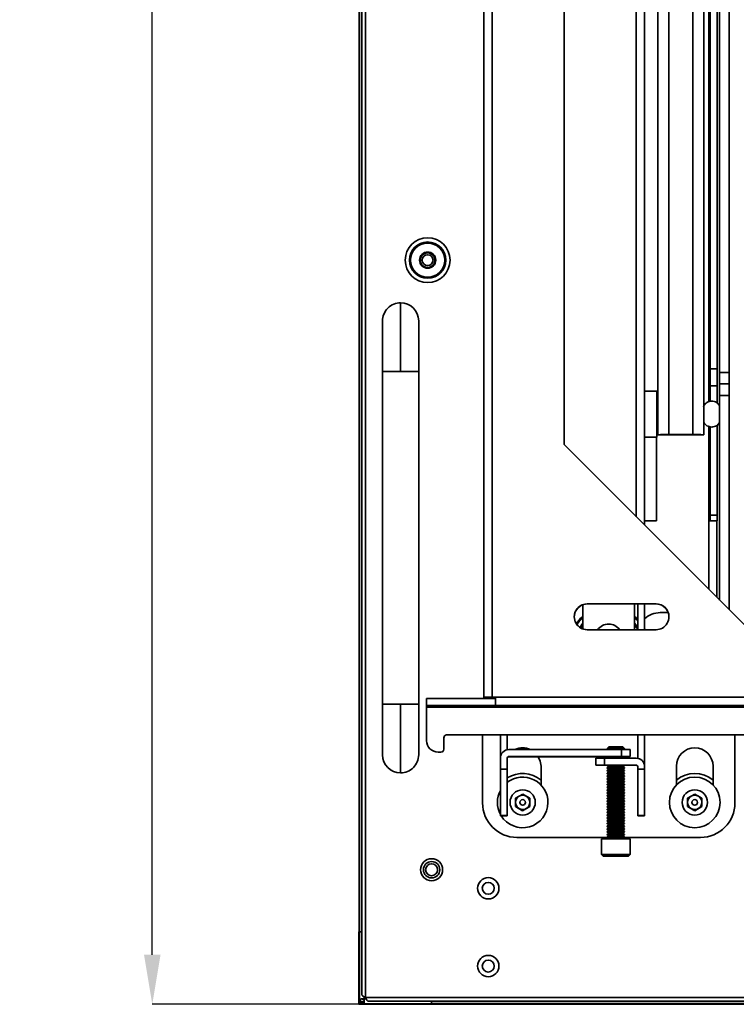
# Model space of a CAD drawing. Header units: millimetres. Extents: x 1 to 1119, y -1 to 863.
# Tile 15 of 211: x 145 to 211, y 240 to 331. Entities that reach past the tile are written whole.
import ezdxf

# ---------------------------------------------------------------- set-up
doc = ezdxf.new("R2010")
doc.units = ezdxf.units.MM
doc.header["$PDSIZE"] = -1
doc.styles.add('SLDTEXTSTYLE0', font='meiryo.ttc', dxfattribs={"width": 0.605})
doc.dimstyles.new('SLDDIMSTYLE0', dxfattribs={"dimtxt": 5.650301, "dimasz": 4.572, "dimexe": 0, "dimexo": 0.0625, "dimgap": 1.412575, "dimtad": 0, "dimtih": 1, "dimtoh": 1, "dimlfac": 3, "dimrnd": 1e-09, "dimzin": 12, "dimdsep": 46, "dimtxsty": 'SLDTEXTSTYLE0', "dimsah": 1, "dimcen": 0.09, "dimadec": 0, "dimazin": 3, "dimtfac": 1, "dimtofl": 0, "dimtmove": 0, "dimatfit": 3, "dimfxl": 1, "dimfrac": 2, "dimtolj": 1, "dimtzin": 12, "dimarcsym": 0})

# ---------------------------------------------------------------- blocks, each defined once
blk = doc.blocks.new('*D25')
at = {"color": 0, "linetype": 'Continuous', "lineweight": -2}
for p, q in [((175.949, 467.035), (156.933, 467.035)), ((156.933, 462.463), (156.933, 363.339)), ((156.933, 244.381), (156.933, 343.505)), ((175.949, 239.809), (156.933, 239.809))]:
    blk.add_line(p, q, dxfattribs=at)
at = {"color": 0}
for points in [[(157.695, 462.463), (156.171, 462.463), (156.933, 467.035)], [(156.171, 244.381), (157.695, 244.381), (156.933, 239.809)]]:
    blk.add_solid(points, dxfattribs=at)
at = {"layer": 'Defpoints', "color": 0}
for p in [(176.011, 467.035), (156.933, 239.809), (176.011, 239.809)]:
    blk.add_point(p, dxfattribs=at)
at = {"color": 0, "lineweight": 18, "insert": (156.933, 361.926), "char_height": 5.6503, "attachment_point": 2, "style": 'SLDTEXTSTYLE0'}
blk.add_mtext('\\A1;681.2\\P(26.82)', dxfattribs=at)

msp = doc.modelspace()

# ---------------------------------------------------------------- linework, layer by layer
at = {"color": 7, "linetype": 'Continuous', "lineweight": 35}
for p, q in [((176.2759, 466.1729), (176.2759, 240.671)), ((176.6093, 240.4353), (176.6093, 466.4086)), ((176.011, 246.5018), (176.011, 460.3416)), ((176.0576, 460.3416), (176.0576, 246.5018)), ((187.5308, 268.1187), (187.5308, 445.9158)), ((188.2903, 445.9202), (188.2903, 268.1231)), ((202.3474, 430.0417), (202.3474, 283.9979)), ((194.9392, 291.406), (194.9392, 422.6372)), ((204.5851, 399.2166), (204.5851, 292.3254)), ((206.7865, 399.2166), (206.7865, 292.3254)), ((203.5691, 292.3224), (203.5691, 352.9604)), ((207.8025, 292.3224), (207.8025, 352.9604)), ((208.3994, 348.06), (208.3994, 298.4066)), ((209.0318, 348.06), (209.0318, 298.4066)), ((209.267, 298.0594), (209.267, 348.0474)), ((210.1526, 298.0594), (210.1526, 348.0474)), ((179.8426, 304.4753), (179.8426, 298.1419)), ((178.176, 298.1419), (178.176, 267.4753)), ((181.5093, 267.4753), (181.5093, 298.1419)), ((208.3994, 298.4066), (209.0318, 298.4066)), ((208.3994, 298.4066), (208.3994, 296.8191)), ((209.0318, 298.4066), (209.0318, 296.8191)), ((210.1526, 298.0594), (209.267, 298.0594)), ((209.267, 297.0011), (209.267, 298.0594)), ((210.1526, 297.0011), (210.1526, 298.0594)), ((210.1526, 297.0011), (209.267, 297.0011)), ((209.267, 295.9428), (209.267, 297.0011)), ((210.1526, 295.9428), (210.1526, 297.0011)), ((203.4904, 296.3407), (202.3474, 296.3407)), ((203.4904, 292.1074), (203.4904, 296.3407)), ((208.3994, 296.8191), (209.0318, 296.8191)), ((208.3994, 296.8191), (208.3994, 295.4011)), ((209.0318, 296.8191), (209.0318, 295.2621)), ((209.267, 295.9428), (210.1526, 295.9428)), ((209.267, 295.0547), (209.267, 295.9428)), ((210.1526, 276.1928), (210.1526, 295.9428)), ((203.5691, 295.0178), (203.4904, 295.0178)), ((203.4904, 293.4303), (203.5691, 293.4303)), ((207.8063, 293.5559), (207.8063, 293.5619)), ((209.0318, 293.1919), (209.0318, 284.9129)), ((209.267, 277.0784), (209.267, 293.3966)), ((203.5691, 292.3224), (203.5691, 292.3157)), ((204.1195, 292.3157), (204.1195, 292.3224)), ((206.7865, 292.3254), (204.5851, 292.3254)), ((204.5851, 292.3238), (206.7865, 292.3238)), ((206.7865, 292.3143), (204.5851, 292.3143)), ((204.5851, 292.3126), (206.7865, 292.3126)), ((207.2522, 292.3224), (207.2522, 292.3157)), ((207.8025, 292.3157), (207.8025, 292.3224)), ((208.3994, 293.0496), (208.3994, 284.9129)), ((211.8725, 274.473), (194.9392, 291.406)), ((202.3474, 292.1074), (203.4904, 292.1074)), ((203.4392, 284.3837), (203.4392, 292.1074)), ((202.3474, 284.3837), (203.4392, 284.3837)), ((208.2724, 284.3837), (208.3994, 284.3837)), ((208.2724, 284.3837), (208.2724, 278.073)), ((208.3994, 284.9129), (209.0318, 284.9129)), ((208.3994, 284.9129), (208.3994, 284.3837)), ((208.3994, 284.3837), (209.0318, 284.3837)), ((209.0318, 284.9129), (209.0318, 284.3837)), ((196.6589, 274.4088), (196.6589, 276.6502)), ((197.0558, 276.7219), (203.4058, 276.7219)), ((197.0558, 276.7183), (197.0558, 276.7219)), ((197.0558, 276.7183), (203.4058, 276.7183)), ((201.4214, 276.7183), (201.4214, 274.3407)), ((201.7149, 274.3407), (201.7149, 276.7183)), ((202.3474, 274.3407), (202.3474, 276.7183)), ((203.4058, 276.7219), (203.4058, 276.7183)), ((204.531, 275.917), (203.8026, 275.917)), ((196.4488, 274.5071), (196.6589, 274.7816)), ((203.4058, 274.3407), (197.0558, 274.3407)), ((201.7149, 274.5724), (201.4214, 274.9408)), ((182.2392, 267.9917), (188.5892, 267.9917)), ((182.2392, 267.9917), (182.2392, 267.3593)), ((187.5308, 268.1079), (187.5308, 268.1187)), ((187.5308, 268.1079), (188.1633, 268.1079)), ((188.1633, 268.1079), (188.1633, 268.1187)), ((188.5892, 268.1231), (188.2903, 268.1231)), ((188.2903, 268.1195), (188.5892, 268.1195)), ((188.5892, 267.3593), (188.5892, 268.1231)), ((188.5892, 268.1231), (247.8558, 268.1231)), ((179.8426, 267.4753), (179.8426, 261.1419)), ((182.2392, 267.3593), (188.5892, 267.3593)), ((182.2392, 267.3428), (182.2392, 267.3593)), ((247.8558, 267.3428), (182.2392, 267.3428)), ((182.2392, 267.3428), (182.2392, 267.2151)), ((182.2392, 267.2151), (247.8558, 267.2151)), ((182.2392, 264.1121), (182.2392, 267.2151)), ((247.8558, 267.3593), (188.5892, 267.3593)), ((183.8267, 264.3767), (183.8267, 263.3183)), ((212.1413, 264.6412), (184.0912, 264.6412)), ((184.0912, 264.6376), (184.0912, 264.6412)), ((212.1413, 264.6376), (184.0912, 264.6376)), ((187.3984, 258.372), (187.3984, 264.6376)), ((189.0518, 264.6376), (189.0518, 262.5291)), ((189.6842, 264.6376), (189.6842, 263.2779)), ((201.7149, 262.4841), (201.7149, 264.6376)), ((202.3474, 261.7354), (202.3474, 264.6376)), ((210.6818, 264.6376), (210.6818, 258.372)), ((182.2392, 264.1121), (182.2392, 264.1085)), ((183.8267, 263.3147), (183.8267, 263.3183)), ((189.8112, 263.2886), (200.2307, 263.2886)), ((199.0547, 263.5335), (198.904, 263.3827)), ((198.904, 263.3827), (199.0384, 263.2886)), ((200.2307, 262.6561), (200.2307, 263.2886)), ((200.4992, 263.3827), (200.3484, 263.5335)), ((200.3647, 263.2885), (200.4992, 263.3827)), ((201.0245, 263.284), (201.0245, 262.6516)), ((183.2975, 263.0538), (183.5621, 263.0538)), ((183.2975, 263.0538), (183.2975, 263.0501)), ((183.5621, 263.0501), (183.2975, 263.0501)), ((183.5621, 263.0538), (183.5621, 263.0501)), ((189.0518, 262.5291), (189.0518, 261.4708)), ((189.6842, 262.5291), (189.6842, 261.4708)), ((189.8112, 262.6561), (200.2307, 262.6561)), ((189.8112, 262.6379), (189.8112, 262.6561)), ((198.8972, 262.6379), (189.8112, 262.6379)), ((197.8495, 261.8578), (197.8495, 262.4903)), ((198.6432, 262.4948), (198.6432, 261.8624)), ((198.6432, 262.4948), (201.5879, 262.4948)), ((198.8972, 262.647), (198.8972, 262.6184)), ((198.8973, 262.6184), (199.0547, 262.5082)), ((199.0547, 262.5082), (199.0356, 262.4948)), ((200.3484, 262.5082), (200.5059, 262.6184)), ((200.3675, 262.4948), (200.3484, 262.5082)), ((200.5059, 262.6184), (200.5059, 262.647)), ((201.0245, 262.6516), (201.0245, 262.6425)), ((189.0518, 261.4708), (189.6842, 261.4708)), ((189.0518, 261.4708), (189.0518, 257.2133)), ((189.6842, 261.4708), (189.6842, 257.2133)), ((192.7959, 261.7553), (192.7959, 260.0273)), ((197.8495, 261.8487), (197.8495, 261.8578)), ((198.6432, 261.8624), (201.5879, 261.8624)), ((198.9047, 261.8442), (198.6432, 261.8442)), ((198.8972, 261.8583), (198.8972, 261.8495)), ((198.8972, 261.6289), (198.8972, 261.5931)), ((198.8973, 261.8494), (199.0547, 261.7392)), ((199.0547, 261.7392), (198.8973, 261.629)), ((198.8973, 261.5931), (199.0547, 261.4829)), ((199.0547, 261.4829), (198.8973, 261.3726)), ((200.0984, 261.8588), (199.3047, 261.8588)), ((200.3484, 261.7392), (200.5059, 261.8494)), ((200.5059, 261.629), (200.3484, 261.7392)), ((200.3484, 261.4829), (200.5059, 261.5931)), ((200.5059, 261.3726), (200.3484, 261.4829)), ((201.5879, 261.8442), (200.4984, 261.8442)), ((200.5059, 261.8495), (200.5059, 261.8583)), ((200.5059, 261.5931), (200.5059, 261.6289)), ((201.5879, 261.8624), (201.5879, 261.8442)), ((201.7149, 261.4708), (201.7149, 261.7354)), ((201.7149, 257.2133), (201.7149, 261.4708)), ((201.7149, 261.4708), (202.3474, 261.4708)), ((202.3474, 261.7354), (202.3474, 261.4708)), ((202.3474, 257.2133), (202.3474, 261.4708)), ((205.2843, 260.0273), (205.2843, 261.7553)), ((208.6709, 261.7553), (208.6709, 260.0273)), ((198.8972, 261.3726), (198.8972, 261.3368)), ((198.8972, 261.1163), (198.8972, 261.0805)), ((198.8972, 260.8599), (198.8972, 260.8242)), ((198.8972, 260.6036), (198.8972, 260.5678)), ((198.8973, 261.3368), (199.0547, 261.2265)), ((199.0547, 261.2266), (198.8973, 261.1163)), ((198.8973, 261.0804), (199.0547, 260.9702)), ((199.0547, 260.9702), (198.8973, 260.86)), ((198.8973, 260.8241), (199.0547, 260.7139)), ((199.0547, 260.7139), (198.8973, 260.6037)), ((198.8973, 260.5678), (199.0547, 260.4576)), ((200.3484, 261.2265), (200.5059, 261.3368)), ((200.5059, 261.1163), (200.3484, 261.2266)), ((200.3484, 260.9702), (200.5059, 261.0804)), ((200.5059, 260.86), (200.3484, 260.9702)), ((200.3484, 260.7139), (200.5059, 260.8241)), ((200.5059, 260.6037), (200.3484, 260.7139)), ((200.3484, 260.4576), (200.5059, 260.5678)), ((200.5059, 261.3368), (200.5059, 261.3726)), ((200.5059, 261.0805), (200.5059, 261.1163)), ((200.5059, 260.8242), (200.5059, 260.8599)), ((200.5059, 260.5678), (200.5059, 260.6036)), ((198.8972, 260.3473), (198.8972, 260.3115)), ((198.8972, 260.091), (198.8972, 260.0552)), ((198.8972, 259.8347), (198.8972, 259.7989)), ((199.0547, 260.4576), (198.8973, 260.3473)), ((198.8973, 260.3115), (199.0547, 260.2012)), ((199.0547, 260.2013), (198.8973, 260.091)), ((198.8973, 260.0551), (199.0547, 259.9449)), ((199.0547, 259.9449), (198.8973, 259.8347)), ((198.8973, 259.7988), (199.0547, 259.6886)), ((199.0547, 259.6886), (198.8973, 259.5784)), ((200.5059, 260.3473), (200.3484, 260.4576)), ((200.3484, 260.2012), (200.5059, 260.3115)), ((200.5059, 260.091), (200.3484, 260.2013)), ((200.3484, 259.9449), (200.5059, 260.0551)), ((200.5059, 259.8347), (200.3484, 259.9449)), ((200.3484, 259.6886), (200.5059, 259.7988)), ((200.5059, 259.5784), (200.3484, 259.6886)), ((200.5059, 260.3115), (200.5059, 260.3473)), ((200.5059, 260.0552), (200.5059, 260.091)), ((200.5059, 259.7989), (200.5059, 259.8347)), ((190.4395, 258.0464), (190.4458, 258.8084)), ((190.4458, 258.8084), (191.1089, 259.184)), ((191.1089, 259.184), (191.7658, 258.7975)), ((191.7658, 258.7975), (191.7594, 258.0354)), ((198.8972, 259.5783), (198.8972, 259.5425)), ((198.8972, 259.322), (198.8972, 259.2862)), ((198.8972, 259.0657), (198.8972, 259.0299)), ((198.8972, 258.8094), (198.8972, 258.7736)), ((198.8973, 259.5425), (199.0547, 259.4323)), ((199.0547, 259.4323), (198.8973, 259.322)), ((198.8973, 259.2862), (199.0547, 259.1759)), ((199.0547, 259.176), (198.8973, 259.0657)), ((198.8973, 259.0299), (199.0547, 258.9196)), ((199.0547, 258.9197), (198.8973, 258.8094)), ((198.8973, 258.7735), (199.0547, 258.6633)), ((200.3484, 259.4323), (200.5059, 259.5425)), ((200.5059, 259.322), (200.3484, 259.4323)), ((200.3484, 259.1759), (200.5059, 259.2862)), ((200.5059, 259.0657), (200.3484, 259.176)), ((200.3484, 258.9196), (200.5059, 259.0299)), ((200.5059, 258.8094), (200.3484, 258.9197)), ((200.3484, 258.6633), (200.5059, 258.7735)), ((200.5059, 259.5425), (200.5059, 259.5783)), ((200.5059, 259.2862), (200.5059, 259.322)), ((200.5059, 259.0299), (200.5059, 259.0657)), ((200.5059, 258.7736), (200.5059, 258.8094)), ((206.3145, 258.0464), (206.3208, 258.8084)), ((206.3208, 258.8084), (206.9839, 259.184)), ((206.9839, 259.184), (207.6407, 258.7975)), ((207.6407, 258.7975), (207.6344, 258.0354)), ((191.0963, 257.6599), (190.4395, 258.0464)), ((191.7594, 258.0354), (191.0963, 257.6599)), ((198.8972, 258.553), (198.8972, 258.5172)), ((198.8972, 258.2967), (198.8972, 258.2609)), ((198.8972, 258.0404), (198.8972, 258.0046)), ((199.0547, 258.6633), (198.8973, 258.5531)), ((198.8973, 258.5172), (199.0547, 258.407)), ((199.0547, 258.407), (198.8973, 258.2967)), ((198.8973, 258.2609), (199.0547, 258.1506)), ((199.0547, 258.1507), (198.8973, 258.0404)), ((198.8973, 258.0046), (199.0547, 257.8943)), ((199.0547, 257.8944), (198.8973, 257.7841)), ((200.5059, 258.5531), (200.3484, 258.6633)), ((200.3484, 258.407), (200.5059, 258.5172)), ((200.5059, 258.2967), (200.3484, 258.407)), ((200.3484, 258.1506), (200.5059, 258.2609)), ((200.5059, 258.0404), (200.3484, 258.1507)), ((200.3484, 257.8943), (200.5059, 258.0046)), ((200.5059, 257.7841), (200.3484, 257.8944)), ((200.5059, 258.5172), (200.5059, 258.553)), ((200.5059, 258.2609), (200.5059, 258.2967)), ((200.5059, 258.0046), (200.5059, 258.0404)), ((206.9713, 257.6599), (206.3145, 258.0464)), ((207.6344, 258.0354), (206.9713, 257.6599)), ((189.6842, 257.2133), (189.0518, 257.2133)), ((189.0518, 257.2133), (189.0518, 257.1981)), ((189.0518, 257.1981), (189.6842, 257.1981)), ((189.6842, 257.2133), (189.6842, 257.1981)), ((198.8972, 257.7841), (198.8972, 257.7483)), ((198.8972, 257.5277), (198.8972, 257.4919)), ((198.8972, 257.2714), (198.8972, 257.2356)), ((198.8972, 257.0151), (198.8972, 256.9793)), ((198.8973, 257.7482), (199.0547, 257.638)), ((199.0547, 257.638), (198.8973, 257.5278)), ((198.8973, 257.4919), (199.0547, 257.3817)), ((199.0547, 257.3817), (198.8973, 257.2715)), ((198.8973, 257.2356), (199.0547, 257.1254)), ((199.0547, 257.1254), (198.8973, 257.0151)), ((198.8973, 256.9793), (199.0547, 256.869)), ((200.3484, 257.638), (200.5059, 257.7482)), ((200.5059, 257.5278), (200.3484, 257.638)), ((200.3484, 257.3817), (200.5059, 257.4919)), ((200.5059, 257.2715), (200.3484, 257.3817)), ((200.3484, 257.1254), (200.5059, 257.2356)), ((200.5059, 257.0151), (200.3484, 257.1254)), ((200.3484, 256.869), (200.5059, 256.9793)), ((200.5059, 257.7483), (200.5059, 257.7841)), ((200.5059, 257.4919), (200.5059, 257.5277)), ((200.5059, 257.2356), (200.5059, 257.2714)), ((200.5059, 256.9793), (200.5059, 257.0151)), ((202.3474, 257.2133), (201.7149, 257.2133)), ((201.7149, 257.1981), (201.7149, 257.2133)), ((201.7149, 257.1981), (202.3474, 257.1981)), ((202.3474, 257.1981), (202.3474, 257.2133)), ((198.8972, 256.7588), (198.8972, 256.723)), ((198.8972, 256.5024), (198.8972, 256.4666)), ((198.8972, 256.2461), (198.8972, 256.2103)), ((198.8972, 255.9898), (198.8972, 255.954)), ((199.0547, 256.8691), (198.8973, 256.7588)), ((198.8973, 256.7229), (199.0547, 256.6127)), ((199.0547, 256.6127), (198.8973, 256.5025)), ((198.8973, 256.4666), (199.0547, 256.3564)), ((199.0547, 256.3564), (198.8973, 256.2462)), ((198.8973, 256.2103), (199.0547, 256.1001)), ((199.0547, 256.1001), (198.8973, 255.9898)), ((200.5059, 256.7588), (200.3484, 256.8691)), ((200.3484, 256.6127), (200.5059, 256.7229)), ((200.5059, 256.5025), (200.3484, 256.6127)), ((200.3484, 256.3564), (200.5059, 256.4666)), ((200.5059, 256.2462), (200.3484, 256.3564)), ((200.3484, 256.1001), (200.5059, 256.2103)), ((200.5059, 255.9898), (200.3484, 256.1001)), ((200.5059, 256.723), (200.5059, 256.7588)), ((200.5059, 256.4666), (200.5059, 256.5024)), ((200.5059, 256.2103), (200.5059, 256.2461)), ((200.5059, 255.954), (200.5059, 255.9898)), ((198.8972, 255.197), (190.5734, 255.197)), ((198.8889, 255.1418), (198.9093, 255.1187)), ((198.8972, 255.7335), (198.8972, 255.6977)), ((198.8972, 255.4771), (198.8972, 255.4413)), ((198.8972, 255.2208), (198.8972, 255.1855)), ((198.8973, 255.954), (199.0547, 255.8437)), ((199.0547, 255.8438), (198.8973, 255.7335)), ((198.8973, 255.6976), (199.0547, 255.5874)), ((199.0547, 255.5874), (198.8973, 255.4772)), ((198.8973, 255.4413), (199.0547, 255.3311)), ((199.0547, 255.3311), (198.8973, 255.2209)), ((200.3484, 255.8437), (200.5059, 255.954)), ((200.5059, 255.7335), (200.3484, 255.8438)), ((200.3484, 255.5874), (200.5059, 255.6976)), ((200.5059, 255.4772), (200.3484, 255.5874)), ((200.3484, 255.3311), (200.5059, 255.4413)), ((200.5059, 255.2209), (200.3484, 255.3311)), ((200.5057, 255.1256), (200.5142, 255.1418)), ((200.5059, 255.6977), (200.5059, 255.7335)), ((200.5059, 255.4413), (200.5059, 255.4771)), ((200.5059, 255.1855), (200.5059, 255.2208)), ((207.5068, 255.197), (200.5059, 255.197)), ((198.3786, 255.0669), (198.3786, 253.6192)), ((201.0245, 253.6192), (201.0245, 255.0669)), ((198.3787, 253.6191), (198.5395, 253.4583)), ((199.0399, 253.4605), (199.7016, 253.4627)), ((199.0399, 253.4561), (199.0399, 253.4605)), ((199.7016, 253.4539), (199.0399, 253.4561)), ((199.7016, 253.4627), (200.3632, 253.4605)), ((199.7016, 253.4539), (199.7016, 253.4627)), ((200.3632, 253.4561), (199.7016, 253.4539)), ((200.3632, 253.4605), (200.3632, 253.4561)), ((200.8636, 253.4583), (201.0245, 253.6191)), ((175.9843, 240.2567), (175.9843, 246.5018)), ((176.0376, 246.5018), (176.0376, 240.2742)), ((176.1624, 246.5018), (176.0376, 246.5018)), ((176.1624, 246.5018), (176.2759, 246.4805)), ((175.9843, 240.2567), (176.011, 240.2567)), ((176.011, 239.8356), (175.9843, 239.8356)), ((176.0113, 239.8353), (176.0113, 239.8086)), ((176.0376, 240.2742), (176.1957, 240.3018)), ((176.1009, 240.2852), (176.1009, 239.9253)), ((176.1009, 239.9253), (176.4614, 239.9253)), ((176.1526, 240.0453), (176.1526, 240.2932)), ((176.1526, 240.0453), (176.4779, 240.0453)), ((176.1957, 240.3018), (176.6624, 240.3018)), ((176.4329, 239.8353), (176.4329, 239.8086)), ((182.6779, 239.8086), (176.4329, 239.8086)), ((176.4779, 240.0201), (176.4503, 239.8619)), ((176.4503, 239.8619), (182.6779, 239.8619)), ((176.4779, 240.4867), (176.4779, 240.0201)), ((579.0159, 240.4353), (176.6093, 240.4353)), ((176.845, 240.1019), (578.7802, 240.1019)), ((182.6779, 239.9867), (182.6563, 240.1019)), ((182.6779, 239.8619), (182.6779, 239.9867)), ((347.6026, 239.8819), (182.6779, 239.8819)), ((347.6043, 239.8353), (182.6779, 239.8353))]:
    msp.add_line(p, q, dxfattribs=at)
at = {"color": 8, "linetype": 'Continuous', "lineweight": 35}
for p, q in [((201.5879, 429.2823), (201.5879, 284.7574)), ((208.2724, 351.7576), (208.2724, 295.3692)), ((178.176, 298.1419), (179.8426, 298.1419)), ((179.8426, 298.1419), (181.5093, 298.1419)), ((207.8063, 294.1322), (207.8006, 294.1286)), ((204.5851, 292.3143), (204.5851, 292.3238)), ((206.7865, 292.3143), (206.7865, 292.3238)), ((208.2724, 293.0789), (208.2724, 284.3837)), ((209.013, 277.3324), (209.013, 284.3837)), ((179.8426, 267.4753), (178.176, 267.4753)), ((181.5093, 267.4753), (179.8426, 267.4753))]:
    msp.add_line(p, q, dxfattribs=at)
at = {"color": 7, "linetype": 'Continuous', "lineweight": 35, "flags": 128}
for points in [[(196.0681, 274.9292), (196.0376, 274.9763), (195.9439, 275.1057)], [(196.6589, 275.4398), (196.3113, 275.0875), (196.1017, 274.8191)], [(201.7149, 275.149), (201.6274, 275.2428), (201.4214, 275.4398)], [(196.6589, 274.9408), (196.4844, 274.7354), (196.3602, 274.565)], [(201.4214, 274.7816), (201.5084, 274.6754), (201.7149, 274.3777)], [(200.4992, 263.3827), (200.4992, 263.3827), (200.4385, 263.3844), (200.2656, 263.3859), (200.0068, 263.3869), (199.7016, 263.3873), (199.3963, 263.3869), (199.1376, 263.3859), (198.9647, 263.3844), (198.9039, 263.3827), (198.904, 263.3827)], [(192.7959, 261.7553), (192.7274, 262.2323), (192.5477, 262.6379)], [(200.5059, 262.6184), (200.4447, 262.6202), (200.2703, 262.6217), (200.0094, 262.6227), (199.7016, 262.623), (199.3938, 262.6227), (199.1328, 262.6217), (198.9585, 262.6202), (198.8972, 262.6184), (198.8973, 262.6184)], [(199.3047, 261.8588), (198.9348, 261.8584), (198.6212, 261.8572), (198.4116, 261.8554), (198.338, 261.8533), (198.4116, 261.8512), (198.6212, 261.8494), (198.8989, 261.8483)], [(200.5059, 261.8495), (200.4447, 261.8512), (200.2703, 261.8527), (200.0094, 261.8537), (199.7016, 261.8541), (199.3938, 261.8537), (199.1328, 261.8527), (198.9585, 261.8512), (198.8972, 261.8495), (198.8973, 261.8494)], [(200.5059, 261.5931), (200.4447, 261.5949), (200.2703, 261.5964), (200.0094, 261.5974), (199.7016, 261.5977), (199.3938, 261.5974), (199.1328, 261.5964), (198.9585, 261.5949), (198.8972, 261.5931), (198.8973, 261.5931)], [(200.5042, 261.8483), (200.782, 261.8494), (200.9915, 261.8512), (201.0651, 261.8533), (200.9915, 261.8554), (200.782, 261.8572), (200.4684, 261.8584), (200.0984, 261.8588)], [(200.5059, 261.3368), (200.4447, 261.3386), (200.2703, 261.3401), (200.0094, 261.3411), (199.7016, 261.3414), (199.3938, 261.3411), (199.1328, 261.3401), (198.9585, 261.3386), (198.8972, 261.3368), (198.8973, 261.3368)], [(200.5059, 261.0805), (200.4447, 261.0822), (200.2703, 261.0837), (200.0094, 261.0847), (199.7016, 261.0851), (199.3938, 261.0847), (199.1328, 261.0837), (198.9585, 261.0822), (198.8972, 261.0805), (198.8973, 261.0804)], [(200.5059, 260.8242), (200.4447, 260.8259), (200.2703, 260.8274), (200.0094, 260.8284), (199.7016, 260.8288), (199.3938, 260.8284), (199.1328, 260.8274), (198.9585, 260.8259), (198.8972, 260.8242), (198.8973, 260.8241)], [(200.5059, 260.5678), (200.4447, 260.5696), (200.2703, 260.5711), (200.0094, 260.5721), (199.7016, 260.5724), (199.3938, 260.5721), (199.1328, 260.5711), (198.9585, 260.5696), (198.8972, 260.5678), (198.8973, 260.5678)], [(200.5059, 260.3115), (200.4447, 260.3133), (200.2703, 260.3148), (200.0094, 260.3158), (199.7016, 260.3161), (199.3938, 260.3158), (199.1328, 260.3148), (198.9585, 260.3133), (198.8972, 260.3115), (198.8973, 260.3115)], [(200.5059, 260.0552), (200.4447, 260.057), (200.2703, 260.0584), (200.0094, 260.0594), (199.7016, 260.0598), (199.3938, 260.0594), (199.1328, 260.0584), (198.9585, 260.057), (198.8972, 260.0552), (198.8973, 260.0551)], [(200.5059, 259.7989), (200.4447, 259.8006), (200.2703, 259.8021), (200.0094, 259.8031), (199.7016, 259.8035), (199.3938, 259.8031), (199.1328, 259.8021), (198.9585, 259.8006), (198.8972, 259.7989), (198.8973, 259.7988)], [(200.5059, 259.5425), (200.4447, 259.5443), (200.2703, 259.5458), (200.0094, 259.5468), (199.7016, 259.5471), (199.3938, 259.5468), (199.1328, 259.5458), (198.9585, 259.5443), (198.8972, 259.5425), (198.8973, 259.5425)], [(200.5059, 259.2862), (200.4447, 259.288), (200.2703, 259.2895), (200.0094, 259.2905), (199.7016, 259.2908), (199.3938, 259.2905), (199.1328, 259.2895), (198.9585, 259.288), (198.8972, 259.2862), (198.8973, 259.2862)], [(200.5059, 259.0299), (200.4447, 259.0317), (200.2703, 259.0331), (200.0094, 259.0341), (199.7016, 259.0345), (199.3938, 259.0341), (199.1328, 259.0331), (198.9585, 259.0317), (198.8972, 259.0299), (198.8973, 259.0299)], [(200.5059, 258.7736), (200.4447, 258.7753), (200.2703, 258.7768), (200.0094, 258.7778), (199.7016, 258.7782), (199.3938, 258.7778), (199.1328, 258.7768), (198.9585, 258.7753), (198.8972, 258.7736), (198.8973, 258.7735)], [(200.5059, 258.5172), (200.4447, 258.519), (200.2703, 258.5205), (200.0094, 258.5215), (199.7016, 258.5218), (199.3938, 258.5215), (199.1328, 258.5205), (198.9585, 258.519), (198.8972, 258.5172), (198.8973, 258.5172)], [(200.5059, 258.2609), (200.4447, 258.2627), (200.2703, 258.2642), (200.0094, 258.2652), (199.7016, 258.2655), (199.3938, 258.2652), (199.1328, 258.2642), (198.9585, 258.2627), (198.8972, 258.2609), (198.8973, 258.2609)], [(200.5059, 258.0046), (200.4447, 258.0064), (200.2703, 258.0079), (200.0094, 258.0088), (199.7016, 258.0092), (199.3938, 258.0088), (199.1328, 258.0079), (198.9585, 258.0064), (198.8972, 258.0046), (198.8973, 258.0046)], [(200.5059, 257.7483), (200.4447, 257.75), (200.2703, 257.7515), (200.0094, 257.7525), (199.7016, 257.7529), (199.3938, 257.7525), (199.1328, 257.7515), (198.9585, 257.75), (198.8972, 257.7483), (198.8973, 257.7482)], [(200.5059, 257.4919), (200.4447, 257.4937), (200.2703, 257.4952), (200.0094, 257.4962), (199.7016, 257.4966), (199.3938, 257.4962), (199.1328, 257.4952), (198.9585, 257.4937), (198.8972, 257.4919), (198.8973, 257.4919)], [(200.5059, 257.2356), (200.4447, 257.2374), (200.2703, 257.2389), (200.0094, 257.2399), (199.7016, 257.2402), (199.3938, 257.2399), (199.1328, 257.2389), (198.9585, 257.2374), (198.8972, 257.2356), (198.8973, 257.2356)], [(200.5059, 256.9793), (200.4447, 256.9811), (200.2703, 256.9826), (200.0094, 256.9835), (199.7016, 256.9839), (199.3938, 256.9835), (199.1328, 256.9826), (198.9585, 256.9811), (198.8972, 256.9793), (198.8973, 256.9793)], [(200.5059, 256.723), (200.4447, 256.7247), (200.2703, 256.7262), (200.0094, 256.7272), (199.7016, 256.7276), (199.3938, 256.7272), (199.1328, 256.7262), (198.9585, 256.7247), (198.8972, 256.723), (198.8973, 256.7229)], [(200.5059, 256.4666), (200.4447, 256.4684), (200.2703, 256.4699), (200.0094, 256.4709), (199.7016, 256.4713), (199.3938, 256.4709), (199.1328, 256.4699), (198.9585, 256.4684), (198.8972, 256.4666), (198.8973, 256.4666)], [(200.5059, 256.2103), (200.4447, 256.2121), (200.2703, 256.2136), (200.0094, 256.2146), (199.7016, 256.2149), (199.3938, 256.2146), (199.1328, 256.2136), (198.9585, 256.2121), (198.8972, 256.2103), (198.8973, 256.2103)], [(200.5059, 255.954), (200.4447, 255.9558), (200.2703, 255.9573), (200.0094, 255.9583), (199.7016, 255.9586), (199.3938, 255.9583), (199.1328, 255.9573), (198.9585, 255.9558), (198.8972, 255.954), (198.8973, 255.954)], [(200.5059, 255.6977), (200.4447, 255.6994), (200.2703, 255.7009), (200.0094, 255.7019), (199.7016, 255.7023), (199.3938, 255.7019), (199.1328, 255.7009), (198.9585, 255.6994), (198.8972, 255.6977), (198.8973, 255.6976)], [(200.5059, 255.4413), (200.4447, 255.4431), (200.2703, 255.4446), (200.0094, 255.4456), (199.7016, 255.446), (199.3938, 255.4456), (199.1328, 255.4446), (198.9585, 255.4431), (198.8972, 255.4413), (198.8973, 255.4413)], [(200.8636, 253.4583), (200.8007, 253.4604), (200.6186, 253.4624), (200.3372, 253.4639), (199.9868, 253.4647), (199.6056, 253.4649), (199.2348, 253.4644), (198.9145, 253.4632), (198.6796, 253.4615), (198.5554, 253.4594), (198.5554, 253.4572), (198.6796, 253.4551), (198.9145, 253.4534), (199.2348, 253.4522), (199.6056, 253.4517), (199.9868, 253.4518), (200.3372, 253.4527), (200.6186, 253.4542), (200.8007, 253.4561), (200.8636, 253.4583)], [(176.327, 240.3018), (176.3967, 240.2227), (176.4779, 240.1514)]]:
    msp.add_lwpolyline(points, dxfattribs=at)
at = {"color": 7, "linetype": 'Continuous', "lineweight": 35}
for centre, radius in [((182.3359, 308.4119), 2.0667), ((182.3359, 308.4119), 1.6747), ((182.3359, 308.4119), 1.5768), ((182.3359, 308.4119), 0.75), ((182.3359, 308.4119), 0.5), ((206.9776, 258.4219), 2.3333), ((191.1026, 258.4219), 1.1667), ((206.9776, 258.4219), 1.1667), ((191.1026, 258.4219), 0.2583), ((206.9776, 258.4219), 0.2583), ((182.7026, 252.2119), 1.0167), ((182.7026, 252.2119), 0.7562), ((182.7026, 252.2119), 0.55), ((187.9276, 250.5019), 0.9833), ((187.9276, 250.5019), 0.55), ((187.9276, 243.3353), 0.9833), ((187.9276, 243.3353), 0.55)]:
    msp.add_circle(centre, radius, dxfattribs=at)
for centre, radius, start, end in [((179.8426, 302.8086), 1.6667, 90, 180.019558), ((179.8426, 302.8086), 1.6667, 0.018976, 90), ((204.3309, 208.4538), 83.872, 89.826351, 90.520423), ((204.3309, 376.1843), 83.872, 269.479577, 270.173649), ((204.4689, 253.8453), 38.4787, 89.826862, 90.520266), ((204.4689, 330.7928), 38.4787, 269.479734, 270.173138), ((207.0407, 208.4538), 83.872, 89.479577, 90.173649), ((206.9027, 253.8415), 38.4825, 89.479768, 90.173104), ((207.0407, 376.1843), 83.872, 269.826351, 270.520423), ((206.9027, 330.7966), 38.4825, 269.826896, 270.520232), ((197.0558, 275.5313), 1.1906, 89.999084, 270.000916), ((197.0558, 275.5277), 1.1906, 89.998339, 180.000705), ((203.4058, 275.5313), 1.1906, 269.999403, 90.000597), ((203.4058, 275.5276), 1.1906, 0.001705, 89.999251), ((199.0401, 272.742), 3.7042, 141.489983, 143.695425), ((199.0401, 272.742), 3.7042, 139.601695, 141.489983), ((199.0401, 272.742), 3.7042, 139.039173, 139.601695), ((199.0401, 272.742), 3.7042, 137.150885, 139.039173), ((199.0401, 272.742), 3.7042, 131.489983, 137.150885), ((199.0401, 272.742), 3.7042, 129.601695, 131.489983), ((199.0401, 272.742), 3.7042, 49.039173, 49.601695), ((199.0401, 272.742), 3.7042, 47.150885, 49.039173), ((199.0401, 272.742), 3.7042, 44.409897, 47.150885), ((203.8026, 273.8004), 2.1167, 90, 133.432537), ((199.0401, 273.5887), 1.27, 36.307148, 143.692852), ((199.0401, 272.742), 3.7042, 25.250052, 27.150885), ((188.1, 235.0542), 33.0694, 89.670313, 90.986201), ((188.258, 262.655), 5.4646, 89.661366, 90.992975), ((184.0912, 264.3766), 0.2646, 90.002302, 179.997698), ((184.0912, 264.373), 0.2646, 89.999245, 179.998603), ((183.2975, 264.1121), 1.0583, 179.999323, 270.000677), ((183.2975, 264.1084), 1.0583, 179.99932, 270.001218), ((183.5621, 263.3184), 0.2646, 270.002302, 359.997698), ((183.5621, 263.3147), 0.2646, 269.998021, 359.999827), ((189.8112, 262.5291), 0.7595, 90.000937, 179.998314), ((191.1026, 261.7553), 1.6933, 64.887666, 115.112334), ((199.7026, 217.8992), 45.6389, 89.18924, 90.8134), ((200.4291, 228.6488), 34.6403, 89.015123, 90.328026), ((206.9776, 261.7553), 1.6933, 0, 180), ((179.8426, 262.8086), 1.6667, 180.018976, 270), ((179.8426, 262.8086), 1.6667, 270, 0.018976), ((189.8112, 262.5291), 0.127, 89.993451, 180.006549), ((189.8112, 262.5109), 0.127, 89.991587, 180.008413), ((198.4453, 227.7911), 34.7043, 89.673158, 90.983676), ((199.5416, 233.7446), 28.7677, 89.681422, 90.96974), ((199.8615, 233.7433), 28.769, 89.030289, 90.318549), ((200.429, 227.9274), 34.7293, 89.017521, 90.327063), ((200.555, 288.2106), 25.5724, 269.889873, 271.051827), ((201.5879, 261.7353), 0.7595, 0.001686, 89.999063), ((198.4447, 227.2573), 34.6056, 89.67129, 90.985544), ((198.4449, 296.4868), 34.6432, 269.015169, 270.327997), ((199.7016, 214.4068), 47.229, 89.024176, 90.975824), ((199.5403, 233.2079), 28.5355, 89.676179, 90.974983), ((199.5403, 232.9515), 28.5355, 89.676179, 90.974983), ((199.8628, 233.2066), 28.5368, 89.025047, 90.323792), ((199.8628, 232.9502), 28.5368, 89.025047, 90.323792), ((201.588, 261.7354), 0.127, 359.993451, 90.006549), ((201.588, 261.7172), 0.127, 359.993451, 90.006549), ((191.1026, 258.4219), 2.667, 50.585902, 122.128873), ((191.1026, 258.4219), 2.3333, 359.525648, 127.436113), ((199.7016, 214.302), 47.0775, 89.021035, 90.978965), ((199.7016, 213.9447), 47.1784, 89.023129, 90.976871), ((199.7016, 213.7893), 47.0775, 89.021035, 90.978965), ((199.7016, 213.4321), 47.1784, 89.023129, 90.976871), ((199.5406, 232.5648), 28.6659, 89.678253, 90.971148), ((199.5403, 232.4389), 28.5355, 89.676179, 90.974983), ((199.5416, 231.9503), 28.7677, 89.681422, 90.96974), ((199.8625, 232.5635), 28.6672, 89.028881, 90.321717), ((199.8628, 232.4376), 28.5368, 89.025047, 90.323792), ((199.8615, 231.949), 28.769, 89.030289, 90.318549), ((206.9776, 258.4219), 2.667, 50.585902, 129.414098), ((199.7016, 213.2767), 47.0775, 89.021035, 90.978965), ((199.7016, 212.9194), 47.1784, 89.023129, 90.976871), ((199.7016, 212.6125), 47.229, 89.024176, 90.975824), ((199.5403, 231.9262), 28.5355, 89.676179, 90.974983), ((199.541, 231.5403), 28.6651, 89.679116, 90.972045), ((199.5403, 231.4136), 28.5355, 89.676179, 90.974983), ((199.5403, 231.1573), 28.5355, 89.676179, 90.974983), ((199.8628, 231.9249), 28.5368, 89.025047, 90.323792), ((199.8621, 231.539), 28.6664, 89.027984, 90.320855), ((199.8628, 231.4123), 28.5368, 89.025047, 90.323792), ((199.8628, 231.156), 28.5368, 89.025047, 90.323792), ((191.1026, 258.4219), 2.3333, 151.513644, 208.486356), ((191.1026, 258.4219), 0.66, 119.525648, 179.525648), ((191.1026, 258.4219), 0.66, 59.525649, 119.525648), ((191.1026, 258.4219), 0.66, 359.525649, 59.525649), ((199.7016, 212.5077), 47.0775, 89.021035, 90.978965), ((199.7016, 212.1504), 47.1784, 89.023129, 90.976871), ((199.7016, 211.995), 47.0775, 89.021035, 90.978965), ((199.7016, 211.6378), 47.1784, 89.023129, 90.976871), ((199.5406, 230.7705), 28.6659, 89.678253, 90.971148), ((199.5403, 230.6446), 28.5355, 89.676179, 90.974983), ((199.5416, 230.1561), 28.7677, 89.681422, 90.96974), ((199.8625, 230.7692), 28.6672, 89.028881, 90.321717), ((199.8628, 230.6433), 28.5368, 89.025047, 90.323792), ((199.8615, 230.1547), 28.769, 89.030289, 90.318549), ((206.9776, 258.4219), 0.66, 119.525648, 179.525648), ((206.9776, 258.4219), 0.66, 59.525649, 119.525648), ((206.9776, 258.4219), 0.66, 359.525649, 59.525649), ((190.5734, 258.3719), 3.175, 180, 270), ((191.1026, 258.4219), 2.3333, 211.634359, 359.525648), ((191.1026, 258.4219), 0.66, 179.525648, 239.525648), ((191.1026, 258.4219), 0.66, 239.525648, 299.525648), ((191.1026, 258.4219), 0.66, 299.525648, 359.525649), ((199.7016, 211.4824), 47.0775, 89.021035, 90.978965), ((199.7016, 211.1251), 47.1784, 89.023129, 90.976871), ((199.7016, 210.9697), 47.0775, 89.021035, 90.978965), ((199.7016, 210.7134), 47.0775, 89.021035, 90.978965), ((199.5403, 230.132), 28.5355, 89.676179, 90.974983), ((199.5416, 229.6434), 28.7677, 89.681422, 90.96974), ((199.5403, 229.6193), 28.5355, 89.676179, 90.974983), ((199.541, 229.2334), 28.6651, 89.679116, 90.972045), ((199.8628, 230.1307), 28.5368, 89.025047, 90.323792), ((199.8615, 229.6421), 28.769, 89.030289, 90.318549), ((199.8628, 229.618), 28.5368, 89.025047, 90.323792), ((199.8621, 229.2321), 28.6664, 89.027984, 90.320855), ((206.9776, 258.4219), 0.66, 179.525648, 239.525648), ((206.9776, 258.4219), 0.66, 239.525648, 299.525648), ((206.9776, 258.4219), 0.66, 299.525648, 359.525649), ((207.5068, 258.3719), 3.175, 270, 0), ((199.7016, 210.3562), 47.1784, 89.023129, 90.976871), ((199.7016, 210.2008), 47.0775, 89.021035, 90.978965), ((199.7016, 209.8435), 47.1784, 89.023129, 90.976871), ((199.5406, 228.9763), 28.6659, 89.678253, 90.971148), ((199.5403, 228.8504), 28.5355, 89.676179, 90.974983), ((199.5416, 228.3618), 28.7677, 89.681422, 90.96974), ((199.8625, 228.975), 28.6672, 89.028881, 90.321717), ((199.8628, 228.8491), 28.5368, 89.025047, 90.323792), ((199.8615, 228.3605), 28.769, 89.030289, 90.318549), ((199.7016, 209.6881), 47.0775, 89.021035, 90.978965), ((199.7016, 209.3309), 47.1784, 89.023129, 90.976871), ((199.7016, 209.1755), 47.0775, 89.021035, 90.978965), ((199.7016, 208.9191), 47.0775, 89.021035, 90.978965), ((199.5403, 228.3377), 28.5355, 89.676179, 90.974983), ((199.5416, 227.8491), 28.7677, 89.681422, 90.96974), ((199.5403, 227.8251), 28.5355, 89.676179, 90.974983), ((199.541, 227.4391), 28.6651, 89.679116, 90.972045), ((199.8628, 228.3364), 28.5368, 89.025047, 90.323792), ((199.8615, 227.8478), 28.769, 89.030289, 90.318549), ((199.8628, 227.8238), 28.5368, 89.025047, 90.323792), ((199.8621, 227.4378), 28.6664, 89.027984, 90.320855), ((199.7016, 170.7454), 84.3319, 89.101164, 90.898836), ((199.7016, 208.5619), 47.1784, 89.023129, 90.976871), ((199.7016, 208.4065), 47.0775, 89.021035, 90.978965), ((199.7016, 208.0493), 47.1784, 89.023129, 90.976871), ((199.7016, 198.6522), 56.539, 89.184871, 90.815129), ((199.5403, 227.3124), 28.5355, 89.676179, 90.974983), ((199.5403, 227.0561), 28.5355, 89.676179, 90.974983), ((199.5416, 226.5675), 28.7677, 89.681422, 90.96974), ((199.8628, 227.3111), 28.5368, 89.025047, 90.323792), ((199.8628, 227.0548), 28.5368, 89.025047, 90.323792), ((199.8615, 226.5662), 28.769, 89.030289, 90.318549), ((199.7031, 169.7394), 83.8902, 89.097513, 90.904638)]:
    msp.add_arc(centre, radius, start, end, dxfattribs=at)
for points, knots in [([(181.6693, 308.4119), (181.6793, 308.4992), (181.6993, 308.6737), (181.8535, 308.8956), (182.0739, 309.0439), (182.3359, 309.096), (182.598, 309.0439), (182.8184, 308.8956), (182.9725, 308.6737), (182.9926, 308.4992), (183.0026, 308.4119)], [0, 0, 0, 0, 0.125, 0.2500011, 0.3749949, 0.4999978, 0.6250006, 0.7500023, 0.8749981, 1, 1, 1, 1]), ([(183.0026, 308.4119), (182.9926, 308.3247), (182.9725, 308.1502), (182.8184, 307.9283), (182.598, 307.78), (182.3359, 307.7279), (182.0739, 307.78), (181.8535, 307.9283), (181.6993, 308.1502), (181.6793, 308.3247), (181.6693, 308.4119)], [0, 0, 0, 0, 0.1250019, 0.2499977, 0.3749994, 0.5000022, 0.6250051, 0.7499989, 0.875, 1, 1, 1, 1]), ([(178.176, 302.8086), (178.176, 302.7899), (178.176, 302.7518), (178.176, 302.4419), (178.176, 301.952), (178.176, 301.2973), (178.176, 300.536), (178.176, 299.7266), (178.176, 298.9232), (178.176, 298.3945), (178.176, 298.1419)], [0, 0, 0, 0, 0.1296724, 0.263734, 0.3991916, 0.532856, 0.661765, 0.783538, 0.8965629, 1, 1, 1, 1]), ([(181.5093, 298.1419), (181.5093, 298.3311), (181.5093, 298.7458), (181.5093, 299.4134), (181.5093, 300.1591), (181.5093, 300.9398), (181.5093, 301.6867), (181.5093, 302.3035), (181.5093, 302.7272), (181.5093, 302.7814), (181.5093, 302.8086)], [0, 0, 0, 0, 0.077519, 0.169934, 0.277985, 0.4015992, 0.5394019, 0.6883561, 0.8437894, 1, 1, 1, 1]), ([(209.2626, 295.0178), (209.2256, 295.0695), (209.1478, 295.1783), (208.9803, 295.307), (208.7744, 295.3972), (208.5429, 295.4292), (208.3114, 295.3972), (208.1055, 295.307), (207.9379, 295.1783), (207.8602, 295.0695), (207.8232, 295.0178)], [0, 0, 0, 0, 0.1107569, 0.2328742, 0.36394, 0.4999983, 0.6360566, 0.767133, 0.8892503, 1, 1, 1, 1]), ([(209.2626, 295.0102), (209.2256, 295.0615), (209.1478, 295.1692), (208.9803, 295.2967), (208.7744, 295.386), (208.5429, 295.4178), (208.3114, 295.386), (208.1055, 295.2967), (207.9379, 295.1692), (207.8602, 295.0615), (207.8232, 295.0102)], [0, 0, 0, 0, 0.1107558, 0.2328727, 0.3639398, 0.4999983, 0.6360567, 0.7671345, 0.8892514, 1, 1, 1, 1]), ([(209.2626, 293.4411), (209.2626, 293.4399), (209.2626, 293.4366), (209.2626, 293.5312), (209.2626, 293.7042), (209.2626, 293.9396), (209.2626, 294.2061), (209.2626, 294.4748), (209.2626, 294.7154), (209.2626, 294.8998), (209.2626, 294.9857), (209.2626, 295.0055), (209.2626, 295.0102)], [0, 0, 0, 0, 0.06680139, 0.17905359, 0.29130665, 0.40355877, 0.51581266, 0.62806531, 0.74031785, 0.85257062, 0.96482318, 1, 1, 1, 1]), ([(207.8063, 294.8523), (207.8062, 294.8616), (207.8062, 294.9006), (207.8067, 294.9059), (207.8024, 294.9096), (207.7981, 294.9145), (207.7927, 294.9225), (207.7902, 294.9262), (207.7875, 294.9303), (207.7844, 294.9349), (207.781, 294.9398), (207.776, 294.9471), (207.7723, 294.9521), (207.7697, 294.9557)], [0, 0, 0, 0, 0.1570117, 0.6618607, 0.8041686, 0.8886878, 0.9032743, 0.9162175, 0.9282702, 0.9403037, 0.9530199, 0.9669898, 1, 1, 1, 1]), ([(207.8063, 293.5613), (207.8063, 293.571), (207.8063, 293.5897), (207.8063, 293.6599), (207.8063, 293.7716), (207.8063, 293.9307), (207.8063, 294.0705), (207.8063, 294.1322)], [0, 0, 0, 0, 0.1826331, 0.3549674, 0.5138538, 0.7853567, 1, 1, 1, 1]), ([(207.8232, 293.4303), (207.8602, 293.3785), (207.9379, 293.2697), (208.1055, 293.141), (208.3114, 293.0509), (208.5429, 293.0188), (208.7744, 293.0509), (208.9803, 293.1411), (209.1478, 293.2697), (209.2256, 293.3785), (209.2626, 293.4303)], [0, 0, 0, 0, 0.1107497, 0.232867, 0.3639434, 0.5000017, 0.63606, 0.7671258, 0.8892431, 1, 1, 1, 1]), ([(178.176, 267.4753), (178.176, 267.2861), (178.176, 266.8714), (178.176, 266.2038), (178.176, 265.4581), (178.176, 264.6774), (178.176, 263.9305), (178.176, 263.3137), (178.176, 262.8901), (178.176, 262.8358), (178.176, 262.8086)], [0, 0, 0, 0, 0.0775183, 0.1699333, 0.2779849, 0.4015992, 0.5394019, 0.6883561, 0.8437894, 1, 1, 1, 1]), ([(181.5093, 262.8086), (181.5093, 262.8274), (181.5093, 262.8655), (181.5093, 263.1753), (181.5093, 263.6652), (181.5093, 264.3199), (181.5093, 265.0812), (181.5093, 265.8906), (181.5093, 266.6941), (181.5093, 267.2227), (181.5093, 267.4753)], [0, 0, 0, 0, 0.1296724, 0.2637341, 0.399192, 0.5328564, 0.6617649, 0.7835386, 0.8965629, 1, 1, 1, 1]), ([(198.7787, 255.0669), (198.7955, 255.069), (198.8304, 255.0734), (198.8702, 255.1054), (198.8933, 255.1453), (198.896, 255.1724), (198.8972, 255.1855)], [0, 0, 0, 0, 0.2702558, 0.5624079, 0.7896967, 1, 1, 1, 1]), ([(200.5059, 255.1855), (200.508, 255.1687), (200.5124, 255.1337), (200.5444, 255.0939), (200.5843, 255.0708), (200.6114, 255.0682), (200.6244, 255.0669)], [0, 0, 0, 0, 0.2703294, 0.5624889, 0.7898014, 1, 1, 1, 1]), ([(176.0376, 246.5018), (176.0306, 246.5018), (176.0166, 246.5018), (175.999, 246.5018), (175.9867, 246.5018), (175.9851, 246.5018), (175.9843, 246.5018)], [0, 0, 0, 0, 0.250162, 0.4999767, 0.7499815, 1, 1, 1, 1]), ([(176.0376, 244.9286), (176.0341, 244.9286), (176.0271, 244.9286), (176.0183, 244.9286), (176.0121, 244.9286), (176.0114, 244.9286), (176.011, 244.9286)], [0, 0, 0, 0, 0.2501715, 0.4999985, 0.7500157, 1, 1, 1, 1]), ([(176.2759, 240.671), (176.281, 240.6513), (176.291, 240.6121), (176.368, 240.5531), (176.4782, 240.4942), (176.5656, 240.4549), (176.6093, 240.4353)], [0, 0, 0, 0, 0.24999922, 0.49998521, 0.74998715, 1, 1, 1, 1]), ([(175.9843, 240.2567), (175.985, 240.2583), (175.9866, 240.2615), (175.9987, 240.266), (176.0164, 240.2703), (176.0305, 240.2728), (176.0376, 240.2742)], [0, 0, 0, 0, 0.247385, 0.4964667, 0.7473159, 1, 1, 1, 1]), ([(175.9843, 239.8356), (175.9843, 239.8795), (175.9843, 239.9672), (175.9843, 240.0877), (175.9843, 240.1907), (175.9843, 240.2347), (175.9843, 240.2567)], [0, 0, 0, 0, 0.2500097, 0.5000058, 0.7500045, 1, 1, 1, 1]), ([(176.0113, 239.8086), (176.0077, 239.809), (176.0007, 239.8098), (175.9917, 239.8161), (175.9855, 239.825), (175.9847, 239.8321), (175.9843, 239.8356)], [0, 0, 0, 0, 0.2499992, 0.5000424, 0.7499547, 1, 1, 1, 1]), ([(176.011, 240.2567), (176.0113, 240.2583), (176.0121, 240.2615), (176.0181, 240.266), (176.027, 240.2702), (176.0341, 240.2728), (176.0376, 240.2742)], [0, 0, 0, 0, 0.2501329, 0.4999478, 0.7500184, 1, 1, 1, 1]), ([(176.011, 239.8356), (176.011, 239.8795), (176.011, 239.9672), (176.011, 240.0877), (176.011, 240.1907), (176.011, 240.2347), (176.011, 240.2567)], [0, 0, 0, 0, 0.2500097, 0.5000058, 0.7500045, 1, 1, 1, 1]), ([(176.0113, 239.8353), (176.0112, 239.8353), (176.0112, 239.8353), (176.0111, 239.8353), (176.011, 239.8354), (176.011, 239.8354), (176.011, 239.8355), (176.011, 239.8356), (176.011, 239.8356)], [0, 0, 0, 0, 0.2668662, 0.3862124, 0.4929588, 0.6137876, 0.7331338, 1, 1, 1, 1]), ([(176.4329, 239.8353), (176.4109, 239.8353), (176.3668, 239.8353), (176.2636, 239.8353), (176.143, 239.8353), (176.0552, 239.8353), (176.0113, 239.8353)], [0, 0, 0, 0, 0.24999782, 0.50000137, 0.74998646, 1, 1, 1, 1]), ([(176.4329, 239.8086), (176.4109, 239.8086), (176.3668, 239.8086), (176.2636, 239.8086), (176.143, 239.8086), (176.0552, 239.8086), (176.0113, 239.8086)], [0, 0, 0, 0, 0.24999782, 0.50000137, 0.74998646, 1, 1, 1, 1]), ([(176.4503, 239.8619), (176.449, 239.8548), (176.4464, 239.8407), (176.4422, 239.8231), (176.4377, 239.8109), (176.4345, 239.8094), (176.4329, 239.8086)], [0, 0, 0, 0, 0.2526892, 0.5035435, 0.7526056, 1, 1, 1, 1]), ([(176.4503, 239.8619), (176.449, 239.8584), (176.4464, 239.8513), (176.4422, 239.8425), (176.4377, 239.8364), (176.4345, 239.8357), (176.4329, 239.8353)], [0, 0, 0, 0, 0.2499948, 0.4999097, 0.7497615, 1, 1, 1, 1]), ([(176.6093, 240.4353), (176.6289, 240.3916), (176.6682, 240.3042), (176.7271, 240.1941), (176.786, 240.117), (176.8253, 240.107), (176.845, 240.1019)], [0, 0, 0, 0, 0.2499912, 0.4999941, 0.7499988, 1, 1, 1, 1]), ([(181.1026, 239.8353), (181.1026, 239.8357), (181.1026, 239.8365), (181.1026, 239.8427), (181.1026, 239.8515), (181.1026, 239.8585), (181.1026, 239.8619)], [0, 0, 0, 0, 0.2499932, 0.5000193, 0.7500537, 1, 1, 1, 1]), ([(182.6779, 239.8086), (182.6779, 239.8094), (182.6779, 239.811), (182.6779, 239.8234), (182.6779, 239.841), (182.6779, 239.855), (182.6779, 239.8619)], [0, 0, 0, 0, 0.2500099, 0.5000295, 0.7500573, 1, 1, 1, 1])]:
    msp.add_open_spline(points, degree=3, knots=knots, dxfattribs=at)

# ---------------------------------------------------------------- dimensions: what is measured, and where the dimension line sits
at = {"color": 7, "linetype": 'Continuous', "lineweight": 18}
dim = msp.add_linear_dim(base=(156.9333, 239.8086), p1=(176.0113, 467.0353), p2=(176.0113, 239.8086), angle=90, text='681.2\\P(26.82)', dimstyle='SLDDIMSTYLE0', dxfattribs=at)
dim.commit()
dim.dimension.update_dxf_attribs({"geometry": '*D25', "text_midpoint": (156.9333, 353.4219), "dimtype": 160})

doc.saveas('drawing.dxf')
